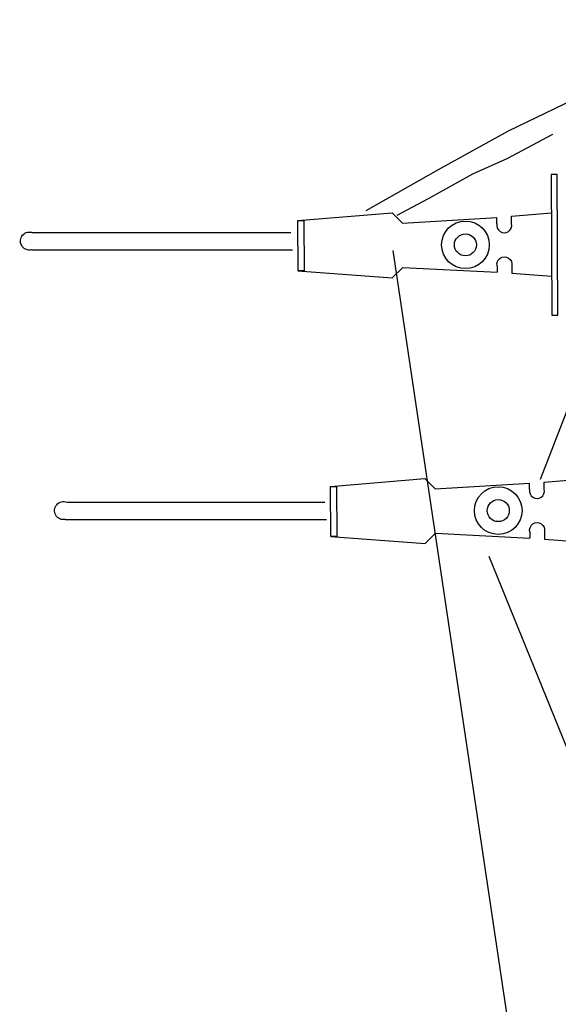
# Model space of a CAD drawing. Extents: x 10527 to 38812, y 13847 to 37526.
# Tile 23 of 256: x 35701 to 35708, y 32863 to 32876. Entities that reach past the tile are written whole.
import ezdxf

# ---------------------------------------------------------------- set-up
doc = ezdxf.new("R2010")
doc.units = 0
doc.header["$LTSCALE"] = 0.5
doc.header["$MEASUREMENT"] = 0

msp = doc.modelspace()

# ---------------------------------------------------------------- linework, layer by layer
at = {"elevation": -629.582}
for points in [[(35705.491, 32873.802), (35706.438, 32874.342), (35707.358, 32874.852), (35708.451, 32875.377), (35709.662, 32875.931), (35710.332, 32876.31)], [(35707.78, 32870.273), (35708.13, 32871.177), (35708.568, 32872.198), (35709.254, 32873.758), (35709.443, 32874.414), (35709.72, 32874.954), (35710.113, 32875.581), (35710.478, 32876.033)], [(35705.899, 32873.743), (35706.308, 32873.962), (35706.891, 32874.283), (35707.343, 32874.487), (35707.941, 32874.808)], [(35708.006, 32872.428), (35707.997, 32874.278), (35707.919, 32874.278), (35707.929, 32872.427), (35708.006, 32872.428)], [(35704.591, 32873.67), (35705.829, 32873.773)], [(35704.591, 32873.67), (35704.671, 32873.671), (35704.675, 32873.011), (35704.595, 32873.01), (35704.591, 32873.67)], [(35705.829, 32873.773), (35705.967, 32873.637)], [(35705.967, 32873.637), (35707.206, 32873.712)], [(35707.206, 32873.629), (35707.206, 32873.712)], [(35707.398, 32873.727), (35707.922, 32873.771)], [(35707.399, 32873.631), (35707.398, 32873.727)], [(35701.115, 32873.512), (35704.5, 32873.512)], [(35701.094, 32873.285), (35704.521, 32873.285)], [(35717.801, 32851.511), (35715.676, 32851.857), (35713.55, 32853.069), (35711.496, 32854.454), (35709.795, 32856.186), (35708.449, 32858.177), (35707.812, 32860.081), (35705.843, 32873.276)], [(35704.594, 32873.011), (35705.833, 32872.918)], [(35705.833, 32872.918), (35705.97, 32873.056)], [(35705.97, 32873.056), (35707.209, 32872.992)], [(35707.209, 32873.074), (35707.209, 32872.992)], [(35707.401, 32873.075), (35707.402, 32872.979)], [(35707.402, 32872.979), (35707.925, 32872.939)], [(35705.021, 32870.178), (35706.26, 32870.281)], [(35705.021, 32870.178), (35705.102, 32870.179), (35705.105, 32869.519), (35705.025, 32869.518), (35705.021, 32870.178)], [(35706.26, 32870.281), (35706.398, 32870.145)], [(35706.398, 32870.145), (35707.636, 32870.22)], [(35707.637, 32870.137), (35707.636, 32870.22)], [(35707.829, 32870.235), (35708.351, 32870.279)], [(35707.829, 32870.139), (35707.829, 32870.235)], [(35701.562, 32869.971), (35704.947, 32869.971)], [(35701.541, 32869.743), (35704.968, 32869.743)], [(35705.024, 32869.519), (35706.263, 32869.426)], [(35706.263, 32869.426), (35706.4, 32869.564)], [(35706.4, 32869.564), (35707.639, 32869.5)], [(35707.639, 32869.582), (35707.639, 32869.5)], [(35707.832, 32869.583), (35707.832, 32869.487)], [(35707.832, 32869.487), (35708.355, 32869.447)], [(35709.366, 32863.699), (35707.103, 32869.258)]]:
    msp.add_lwpolyline(points, dxfattribs=at)
for centre, radius in [((35706.794, 32873.352, -629.582), 0.313), ((35706.794, 32873.352, -629.582), 0.145), ((35707.224, 32869.86, -629.582), 0.313), ((35707.224, 32869.86, -629.582), 0.145)]:
    msp.add_circle(centre, radius)
at = {"extrusion": (0, 0, -1)}
for centre, radius, start, end in [((-35701.068, 32873.402, 629.582), 0.119, 257.802, 112.588), ((-35707.305, 32873.096, 629.582), 0.0984, 347.47, 192.14), ((-35701.515, 32869.86, 629.582), 0.119, 257.802, 112.588), ((-35707.735, 32869.604, 629.582), 0.0984, 347.47, 192.14)]:
    msp.add_arc(centre, radius, start, end, dxfattribs=at)
for centre in [(35707.303, 32873.609, -629.582), (35707.733, 32870.117, -629.582)]:
    msp.add_arc(centre, 0.0984, 167.973, 12.643)

doc.saveas('drawing.dxf')
